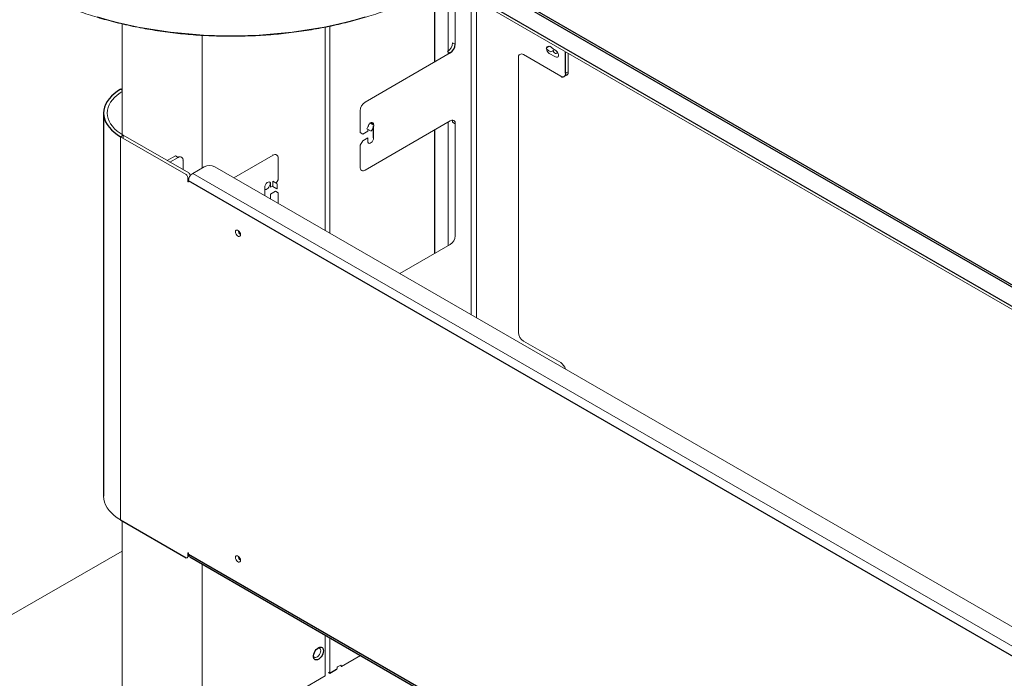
# Paper-space layout '_Isometric' of a CAD drawing. Header units: millimetres. Extents: x -1342 to 1339, y -551 to 2740.
# Tile 86 of 90: x -888 to -49, y 1614 to 2175. Entities that reach past the tile are written whole.
import ezdxf

# ---------------------------------------------------------------- set-up
doc = ezdxf.new("R2010")
doc.units = ezdxf.units.MM

psp = doc.layouts.new('_Isometric')

# ---------------------------------------------------------------- linework, layer by layer
at = {"color": 144, "linetype": 'Continuous', "lineweight": 18}
for p, q in [((-522.97, 2148.6), (-522.97, 2208.82)), ((-503.55, 1923.81), (-503.55, 2202.09)), ((-499.06, 2202.09), (-499.06, 1921.22)), ((-517.02, 2154.3), (-517.02, 2189.41)), ((-485.48, 2183.88), (346.41, 1703.65)), ((-800.96, 2171.67), (-800.96, 2077.38)), ((-627.77, 2168.89), (-627.77, 1995.53)), ((-623.99, 1993.35), (-623.99, 2169.65)), ((-732.68, 2048.95), (-732.68, 2161.9)), ((-523.51, 2148.25), (-521.26, 2146.95)), ((-519.26, 2155.6), (-517.02, 2154.3)), ((-436.57, 2152.69), (-439.66, 2150.91)), ((-432.53, 2149.69), (-436.57, 2152.69)), ((-435.62, 2147.9), (-432.53, 2149.69)), ((-431.55, 2149.24), (-433.23, 2150.21)), ((-521.26, 2146.95), (-593.81, 2105.07)), ((-522.97, 2145.97), (-522.97, 2147.94)), ((-463.24, 2143.04), (-463.24, 1908.69)), ((-427.18, 2127.12), (-459, 2145.49)), ((-436.89, 2146.6), (-431.55, 2143.52)), ((-420.69, 2130.86), (-420.69, 2146.48)), ((-424.18, 2126.82), (-421.94, 2128.12)), ((-420.69, 2130.86), (-422.94, 2129.57)), ((-801.32, 2116.45), (-802.22, 2115.93)), ((-800.96, 2115.21), (-802.22, 2115.93)), ((-801.32, 2116.45), (-800.96, 2116.65)), ((-598.05, 2079.09), (-598.05, 2097.72)), ((-521.26, 2088.98), (-593.81, 2047.1)), ((-589.73, 2087.46), (-592.25, 2082.3)), ((-592.25, 2082.3), (-588.83, 2080.32)), ((-591.62, 2081.93), (-591.62, 2080.21)), ((-589.73, 2087.46), (-586.31, 2085.49)), ((-588.91, 2087.22), (-586.67, 2085.92)), ((-588.91, 2086.99), (-588.91, 2087.22)), ((-586.96, 2086.5), (-587.04, 2087.22)), ((-586.98, 2086.1), (-586.96, 2086.5)), ((-522.97, 1982.66), (-522.97, 2087.99)), ((-519.26, 2087.83), (-517.02, 2086.53)), ((-517.02, 2086.53), (-517.02, 1991)), ((-799.97, 2076.79), (-802.22, 2075.49)), ((-802.22, 2075.49), (-802.22, 1748.84)), ((-746.46, 2043.31), (-802.22, 2075.49)), ((-744.21, 2044.6), (-799.97, 2076.79)), ((-799.97, 2076.79), (-799.97, 2074.2)), ((-598.05, 2079.09), (-595.81, 2077.79)), ((-595.81, 2077.79), (-591.62, 2080.21)), ((-591.62, 2074.49), (-595.81, 2072.07)), ((-591.62, 2074.49), (-591.62, 2071.64)), ((-587.31, 2074.86), (-586.67, 2074.49)), ((-595.81, 2072.07), (-598.05, 2068.19)), ((-598.05, 2049.55), (-598.05, 2068.19)), ((-762.53, 2055.18), (-755.55, 2059.21)), ((-760.28, 2053.88), (-753.3, 2057.91)), ((-755.55, 2059.21), (-753.3, 2057.91)), ((-705.67, 2040.5), (-672.27, 2059.78)), ((-672.91, 2060.15), (-672.27, 2059.78)), ((-668.03, 2057.33), (-668.03, 2038.69)), ((-749.06, 2047.4), (-749.06, 2055.46)), ((-730.99, 2049.93), (-740.78, 2044.28)), ((484.94, 1353.17), (-722.01, 2049.93)), ((-745.02, 2040.82), (-745.02, 2037.58)), ((475.15, 1342.34), (-740.78, 2044.28)), ((-744.46, 2037.25), (-744.46, 2037.9)), ((-679.41, 2032.39), (-679.41, 2025.34)), ((-674.46, 2032.39), (-674.46, 2035.24)), ((-674.46, 2032.39), (-672.47, 2033.54)), ((-672.47, 2032.96), (-672.47, 2037.67)), ((-672.47, 2037.67), (-669.05, 2035.7)), ((-672.47, 2032.96), (-669.05, 2030.99)), ((-669.58, 2036.01), (-668.03, 2038.69)), ((-670.27, 2029.09), (-674.46, 2026.67)), ((-674.46, 2023.81), (-674.46, 2026.67)), ((-668.03, 2027.79), (-670.27, 2029.09)), ((-668.03, 2027.79), (-668.03, 2018.76)), ((-521.26, 1983.65), (-564.23, 1958.84)), ((-459, 1901.34), (-427.18, 1882.97)), ((-800.96, 1748.11), (-800.96, 1571.65)), ((-800.96, 1722.33), (-988.54, 1614.05)), ((-745.02, 1720.72), (-745.02, 1717.48)), ((-744.46, 1719.75), (-744.46, 1720.4)), ((-745.02, 1718.41), (-744.21, 1717.95)), ((-744.21, 1717.95), (-745.02, 1717.48)), ((-732.68, 1555.32), (-732.68, 1711.18)), ((-627.77, 1650.62), (-627.77, 1615.88)), ((-623.99, 1618.07), (-623.99, 1648.44)), ((-597.68, 1633.25), (-613.88, 1623.9)), ((-617.77, 1622.88), (-617.77, 1622.06)), ((-614.59, 1625.13), (-617.42, 1623.49)), ((-614.24, 1624.1), (-614.24, 1624.92)), ((-627.77, 1615.88), (-649.24, 1603.49)), ((-623.99, 1619.36), (-625.11, 1618.71)), ((-625.11, 1618.71), (-623.99, 1618.07))]:
    psp.add_line(p, q, dxfattribs=at)
at = {"color": 7, "linetype": 'Continuous', "lineweight": 25}
for p, q in [((-534.69, 2202.06), (-534.69, 2139.2)), ((-475.69, 2197.31), (359.35, 1715.25)), ((360.63, 1716.27), (-473.09, 2197.57)), ((-485.48, 2186.48), (348.07, 1705.28)), ((-422.94, 2129.57), (-422.94, 2147.78)), ((-816.72, 2095.71), (-816.72, 1769.06)), ((-591.26, 2084.77), (-591.26, 2084.33)), ((-591.26, 2081.72), (-591.26, 2081.23)), ((-586.67, 2085.7), (-586.67, 2085.92)), ((-586.67, 2074.49), (-586.67, 2084.4)), ((-534.69, 2081.23), (-534.69, 1975.9)), ((471.47, 1335.96), (-744.46, 2037.9)), ((-802.22, 1748.84), (-746.46, 1716.65)), ((-744.46, 1719.75), (471.47, 1017.81)), ((-743.38, 1717.36), (472.03, 1015.72)), ((-618.13, 1621.45), (-623.99, 1618.07))]:
    psp.add_line(p, q, dxfattribs=at)
at = {"color": 144, "linetype": 'Continuous', "lineweight": 18, "flags": 128}
for points in [[(-822.01, 2177.62), (-813.51, 2175.19), (-804.86, 2172.95), (-796.06, 2170.9), (-787.14, 2169.05), (-778.09, 2167.4), (-768.95, 2165.95), (-759.71, 2164.7), (-750.4, 2163.66), (-741.03, 2162.82), (-731.61, 2162.19), (-722.15, 2161.78), (-712.67, 2161.57), (-703.19, 2161.57), (-693.71, 2161.78), (-684.25, 2162.19), (-674.83, 2162.82), (-665.46, 2163.66), (-656.15, 2164.7), (-646.91, 2165.95), (-637.76, 2167.4), (-628.72, 2169.05), (-619.8, 2170.9), (-611, 2172.95), (-602.34, 2175.19), (-593.84, 2177.62)], [(-437.06, 2152.41), (-437.74, 2152.64), (-438.48, 2152.57), (-439.03, 2152.13), (-439.33, 2151.36), (-439.36, 2151.08)], [(-433.78, 2148.96), (-433.6, 2148.58), (-433.04, 2147.71), (-432.34, 2147.02), (-431.61, 2146.59), (-430.91, 2146.48), (-430.35, 2146.7), (-429.98, 2147.23), (-429.89, 2147.54)], [(-431.55, 2143.52), (-430.7, 2143.21), (-429.96, 2143.27), (-429.41, 2143.71), (-429.11, 2144.48), (-429.11, 2145.47), (-429.41, 2146.57), (-429.96, 2147.65), (-430.7, 2148.58), (-431.55, 2149.24)], [(-800.96, 2114.05), (-802.7, 2112.91), (-805.17, 2111.06), (-807.34, 2109.09), (-809.21, 2107.02), (-810.75, 2104.87), (-811.97, 2102.64), (-812.84, 2100.36), (-813.37, 2098.05), (-813.55, 2095.71), (-813.37, 2093.38), (-812.84, 2091.07), (-811.97, 2088.79), (-810.75, 2086.56), (-809.21, 2084.4), (-807.34, 2082.33), (-805.17, 2080.36), (-802.7, 2078.51), (-799.97, 2076.79)], [(-591.62, 2081.32), (-591.2, 2081.22), (-590.51, 2081.29)], [(-586.67, 2085.92), (-586.82, 2086.82), (-587.25, 2087.43), (-587.91, 2087.69), (-588.71, 2087.56), (-589.34, 2087.23)], [(-591.62, 2071.64), (-591.47, 2070.74), (-591.04, 2070.13), (-590.38, 2069.87), (-589.57, 2070), (-588.71, 2070.5), (-587.91, 2071.3), (-587.25, 2072.32), (-586.82, 2073.43), (-586.67, 2074.49)], [(-745.02, 2037.58), (-745, 2037.44), (-744.94, 2037.3), (-744.85, 2037.18), (-744.74, 2037.09), (-744.63, 2037.05), (-744.54, 2037.07), (-744.48, 2037.14), (-744.46, 2037.25)], [(-674.46, 2035.24), (-674.61, 2036.14), (-675.04, 2036.75), (-675.7, 2037), (-676.5, 2036.88), (-677.36, 2036.38), (-678.17, 2035.58), (-678.83, 2034.56), (-679.26, 2033.45), (-679.41, 2032.39)], [(-674.81, 2036.45), (-674.75, 2035.82), (-674.88, 2034.78), (-675.24, 2033.7), (-675.81, 2032.65), (-676.54, 2031.74), (-677.37, 2031.05), (-678.21, 2030.64), (-678.99, 2030.54), (-679.41, 2030.64)], [(-674.65, 2022.59), (-674.61, 2022.75), (-674.46, 2023.81)], [(-704.3, 1994.45), (-704.18, 1993.54), (-703.81, 1992.59), (-703.24, 1991.72), (-702.55, 1991.03), (-701.81, 1990.6), (-701.12, 1990.5), (-700.56, 1990.72), (-700.19, 1991.24), (-700.06, 1992.01), (-700.19, 1992.92), (-700.56, 1993.87), (-701.12, 1994.74), (-701.81, 1995.43), (-702.55, 1995.85), (-703.24, 1995.96), (-703.81, 1995.74), (-704.18, 1995.22), (-704.3, 1994.45)], [(-802.22, 1748.84), (-805.14, 1750.68), (-807.77, 1752.66), (-810.09, 1754.76), (-812.08, 1756.97), (-813.74, 1759.28), (-815.04, 1761.66), (-815.97, 1764.09), (-816.53, 1766.56), (-816.72, 1769.06)], [(-744.46, 1720.4), (-744.48, 1720.53), (-744.54, 1720.67), (-744.63, 1720.79), (-744.74, 1720.88), (-744.85, 1720.92), (-744.94, 1720.9), (-745, 1720.83), (-745.02, 1720.72)], [(-743.89, 1717.8), (-743.93, 1717.82), (-744.21, 1717.95)], [(-704.3, 1716.83), (-704.18, 1715.92), (-703.81, 1714.97), (-703.24, 1714.1), (-702.55, 1713.41), (-701.81, 1712.98), (-701.12, 1712.87), (-700.56, 1713.09), (-700.19, 1713.62), (-700.06, 1714.38), (-700.19, 1715.29), (-700.56, 1716.24), (-701.12, 1717.11), (-701.81, 1717.81), (-702.55, 1718.23), (-703.24, 1718.34), (-703.81, 1718.12), (-704.18, 1717.59), (-704.3, 1716.83)], [(-631.69, 1637.37), (-631.81, 1636.29), (-632.18, 1635.14), (-632.76, 1634.03), (-633.51, 1633.04), (-634.36, 1632.26), (-635.25, 1631.75), (-636.1, 1631.55), (-636.85, 1631.67), (-637.43, 1632.11), (-637.8, 1632.83), (-637.88, 1633.2)], [(-634.29, 1639.43), (-633.51, 1639.6), (-632.76, 1639.48), (-632.18, 1639.04), (-631.81, 1638.32), (-631.69, 1637.37)]]:
    psp.add_lwpolyline(points, dxfattribs=at)
at = {"color": 7, "linetype": 'Continuous', "lineweight": 25, "flags": 128}
for points in [[(-802.22, 2115.93), (-805.14, 2114.09), (-807.77, 2112.11), (-810.09, 2110.01), (-812.08, 2107.8), (-813.74, 2105.49), (-815.04, 2103.11), (-815.97, 2100.68), (-816.53, 2098.21), (-816.72, 2095.71), (-816.53, 2093.22), (-815.97, 2090.75), (-815.04, 2088.31), (-813.74, 2085.93), (-812.08, 2083.63), (-810.09, 2081.42), (-807.77, 2079.31), (-805.14, 2077.33), (-802.22, 2075.49)], [(-629.44, 1637.37), (-629.57, 1636.08), (-629.96, 1634.71), (-630.59, 1633.36), (-631.41, 1632.1), (-632.37, 1631.02), (-633.42, 1630.19), (-634.48, 1629.65), (-635.49, 1629.45), (-636.39, 1629.59), (-637.11, 1630.06), (-637.63, 1630.84), (-637.89, 1631.88), (-637.89, 1633.11), (-637.63, 1634.45), (-637.11, 1635.82), (-636.39, 1637.14), (-635.49, 1638.32), (-634.48, 1639.28), (-633.42, 1639.97), (-632.37, 1640.34), (-631.41, 1640.37), (-630.59, 1640.06), (-629.96, 1639.43), (-629.57, 1638.52), (-629.44, 1637.37)]]:
    psp.add_lwpolyline(points, dxfattribs=at)
at = {"color": 144, "linetype": 'Continuous', "lineweight": 18}
for centre, radius, start, end in [((-528.48, 2156.02), 9.22, 302.60548, 357.39452), ((-434.01, 2151.14), 5.37, 185.94952, 237.56938), ((-460.66, 2143.46), 2.62, 50.79671, 189.21404), ((-423.63, 2130.54), 2.96, 305.01333, 6.29885), ((-588.84, 2097.31), 9.22, 122.60548, 177.39452), ((-519.61, 2086.95), 2.62, 350.78596, 129.20329), ((-523.13, 2087.96), 3.87, 358.02021, 24.20895), ((-585.95, 2082.66), 5.71, 138.44154, 169.42005), ((-751.65, 2055.88), 2.62, 350.78596, 129.20329), ((-670.61, 2057.75), 2.62, 350.78596, 129.20329), ((-726.5, 2041.26), 9.76, 62.60967, 117.39033), ((-595.47, 2049.13), 2.62, 170.78596, 309.20329), ((-748.14, 2040.68), 3.12, 2.60548, 57.39452), ((-736.47, 2037.54), 8, 122.60548, 177.39452), ((-745.94, 2041.93), 3.18, 8.70912, 57.08885), ((-697.47, 1995.95), 4.6, 184.35487, 235.63975), ((-526.23, 1991.41), 9.22, 302.60548, 357.39452), ((-454.03, 1909.11), 9.22, 182.60548, 237.39452), ((-432.2, 1875.15), 9.3, 14.16959, 57.30808), ((-745.9, 1717.34), 0.887, 230.79671, 9.21404), ((-741.91, 1719.47), 2.57, 173.70115, 234.98667), ((-697.47, 1718.33), 4.6, 184.35487, 235.63975), ((-618.54, 1622.1), 0.768, 302.60548, 357.39452), ((-617.01, 1622.85), 0.768, 122.60548, 177.39452), ((-614.45, 1624.96), 0.218, 350.78596, 129.20329), ((-614.02, 1624.07), 0.218, 170.78596, 309.20329)]:
    psp.add_arc(centre, radius, start, end, dxfattribs=at)
at = {"color": 7, "linetype": 'Continuous', "lineweight": 25}
for centre, radius, start, end in [((-526.23, 2154.72), 9.22, 302.60548, 357.39452), ((-425.52, 2129.15), 2.62, 230.79671, 9.21404)]:
    psp.add_arc(centre, radius, start, end, dxfattribs=at)
at = {"color": 144, "linetype": 'Continuous', "lineweight": 18}
for points, knots in [([(-882.79, 2202.99), (-881.68, 2202.35), (-878.47, 2200.52), (-873, 2197.6), (-866.3, 2194.25), (-859.4, 2191.05), (-852.3, 2187.99), (-845.02, 2185.08), (-837.57, 2182.32), (-829.95, 2179.72), (-822.17, 2177.28), (-814.25, 2175), (-806.2, 2172.89), (-798.02, 2170.94), (-789.72, 2169.17), (-781.32, 2167.56), (-772.83, 2166.13), (-764.25, 2164.88), (-755.6, 2163.81), (-746.89, 2162.91), (-738.14, 2162.2), (-729.34, 2161.66), (-720.52, 2161.31), (-711.68, 2161.14), (-702.83, 2161.16), (-693.99, 2161.36), (-685.17, 2161.73), (-676.38, 2162.3), (-667.63, 2163.04), (-658.93, 2163.96), (-650.29, 2165.06), (-641.73, 2166.34), (-633.25, 2167.8), (-624.87, 2169.42), (-616.59, 2171.23), (-608.43, 2173.2), (-600.39, 2175.34), (-592.49, 2177.64), (-584.74, 2180.11), (-577.14, 2182.73), (-569.71, 2185.51), (-562.46, 2188.45), (-555.39, 2191.53), (-548.52, 2194.75), (-541.85, 2198.12), (-536.74, 2200.89), (-533.86, 2202.54), (-533.07, 2202.99)], [0, 0, 0, 0, 0.011995, 0.03478, 0.057565, 0.080349, 0.103132, 0.125915, 0.148697, 0.171478, 0.194259, 0.217038, 0.239817, 0.262595, 0.285373, 0.308149, 0.330926, 0.353701, 0.376477, 0.399251, 0.422026, 0.4448, 0.467575, 0.490349, 0.513123, 0.535897, 0.558671, 0.581445, 0.60422, 0.626994, 0.649769, 0.672545, 0.695321, 0.718097, 0.740875, 0.763652, 0.786431, 0.80921, 0.83199, 0.854772, 0.877554, 0.900336, 0.92312, 0.945905, 0.968691, 0.991477, 1, 1, 1, 1]), ([(-587.25, 2082.72), (-587.15, 2082.94), (-587.05, 2083.17), (-586.86, 2083.62), (-586.78, 2083.85), (-586.55, 2084.54), (-586.42, 2085.01), (-586.31, 2085.49)], [0, 0, 0, 0, 0.25, 0.25, 0.5, 0.5, 1, 1, 1, 1]), ([(-669.05, 2035.7), (-668.95, 2035.26), (-668.87, 2034.82), (-668.76, 2033.97), (-668.73, 2033.56), (-668.73, 2033.16)], [0, 0, 0, 0, 0.5, 0.5, 1, 1, 1, 1]), ([(-668.73, 2033.16), (-668.73, 2032.76), (-668.76, 2032.38), (-668.87, 2031.65), (-668.95, 2031.31), (-669.05, 2030.99)], [0, 0, 0, 0, 0.5, 0.5, 1, 1, 1, 1])]:
    psp.add_open_spline(points, degree=3, knots=knots, dxfattribs=at)
for points in [[(-439.66, 2150.91), (-439.19, 2150.3), (-438.65, 2149.73), (-437.96, 2149.22)], [(-437.96, 2149.22), (-437.27, 2148.71), (-436.47, 2148.28), (-435.62, 2147.9)], [(-588.83, 2080.32), (-588.23, 2081.06), (-587.68, 2081.84), (-587.25, 2082.72)]]:
    psp.add_open_spline(points, degree=3, dxfattribs=at)

doc.saveas('drawing.dxf')
